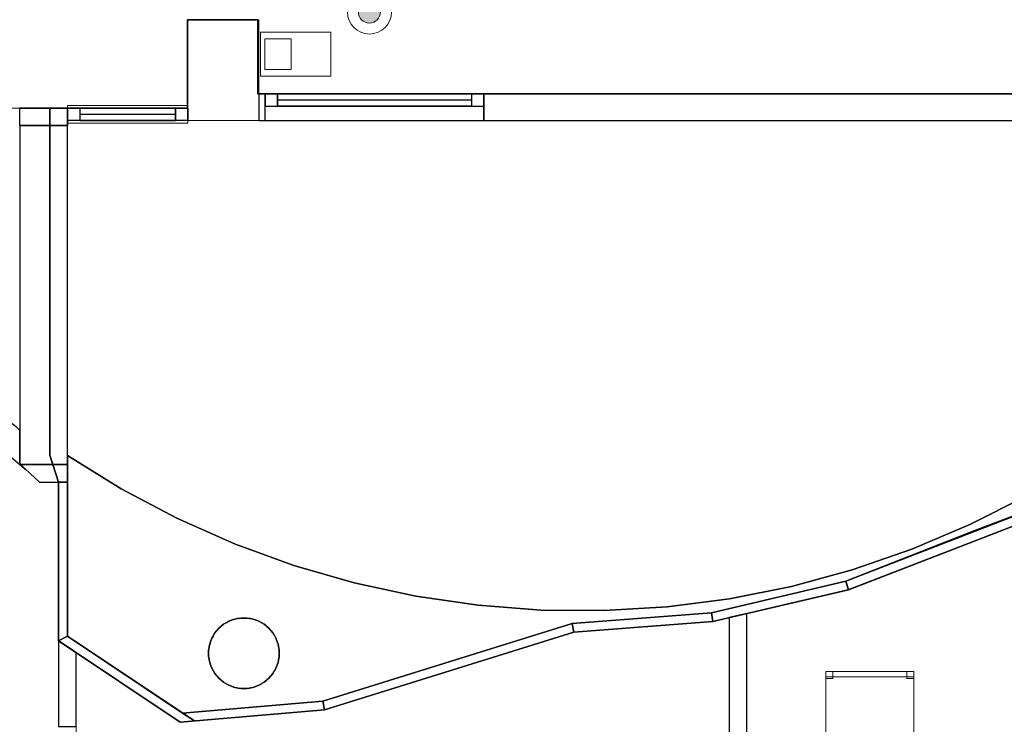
# Model space of a CAD drawing. Header units: metres. Extents: x 397.7 to 427.5, y 12.7 to 28.4.
# Tile 101 of 130: x 409.5 to 415.1, y 20.7 to 24.7. Entities that reach past the tile are written whole.
import ezdxf

# ---------------------------------------------------------------- set-up
doc = ezdxf.new("R2010")
doc.units = ezdxf.units.M
for name, color, linetype, lineweight, true_color in [('01_CARPINTERIA', 5, 'Continuous', 25, 0x0000ff), ('01_PROYECCION CARP', 7, 'Continuous', 25, 0x00007f), ('01_SUELOS', 7, 'Continuous', 25, 0x007f00)]:
    doc.layers.add(name, color=color, linetype=linetype, lineweight=lineweight, true_color=true_color)
for name, color, linetype, lineweight in [('02_MOBILIARIO', 7, 'Continuous', 18), ('A-COLS-____-MCUT', 7, 'Continuous', 18), ('A-COLS-____-OTLN', 7, 'Continuous', 18), ('A-DETL-____-MBND', 7, 'Continuous', 18), ('A-DETL-GENF-OTLN', 7, 'Continuous', 18), ('A-GENM-____-OTLN', 7, 'Continuous', 18), ('A-WALL-____-MCUT', 7, 'Continuous', 25), ('A-WALL-____-OTLN', 7, 'Continuous', 25)]:
    doc.layers.add(name, color=color, linetype=linetype, lineweight=lineweight)

# ---------------------------------------------------------------- blocks, each defined once
blk = doc.blocks.new('Family - Pilar P2-152695-05_TEL_P2')
at = {"layer": 'A-COLS-____-MCUT', "color": 253, "true_color": 0xaaaaaa}
for p, q in [((0.404, 0.57), (0, 0.57)), ((0, 0.57), (0, 0)), ((0.404, 0), (0.404, 0.57)), ((0, 0), (0.404, 0))]:
    blk.add_line(p, q, dxfattribs=at)
at = {"layer": 'A-COLS-____-OTLN', "color": 253, "true_color": 0xaaaaaa}
for p, q in [((0.404, 0.57), (0, 0.57)), ((0, 0.57), (0, 0)), ((0.404, 0), (0.404, 0.57)), ((0, 0), (0.404, 0))]:
    blk.add_line(p, q, dxfattribs=at)
blk = doc.blocks.new('Family - Evans P2-152706-05_TEL_P2')
at = {"layer": 'A-WALL-____-MCUT', "color": 253, "true_color": 0xaaaaaa}
for p, q in [((0, 0.1), (0, 0)), ((0.1591, 0.1), (0, 0.1)), ((0.2662, 0), (0.1591, 0.1)), ((0, 0), (0.2662, 0))]:
    blk.add_line(p, q, dxfattribs=at)
at = {"layer": 'A-WALL-____-OTLN', "color": 253, "true_color": 0xaaaaaa}
for p, q in [((0, 0.1), (0, 0)), ((0.1591, 0.1), (0, 0.1)), ((0.2662, 0), (0.1591, 0.1)), ((0, 0), (0.2662, 0))]:
    blk.add_line(p, q, dxfattribs=at)
at = {"layer": 'A-WALL-____-OTLN', "color": 253, "lineweight": 18, "true_color": 0xaaaaaa}
blk.add_line((0, 0), (0.2662, 0), dxfattribs=at)
blk = doc.blocks.new('Family - Evans P2-152708-05_TEL_P2')
at = {"layer": 'A-WALL-____-MCUT', "color": 253, "true_color": 0xaaaaaa}
for p, q in [((5.34, 0.15), (0, 0.15)), ((5.34, 0), (5.34, 0.15)), ((6.58, 0.15), (6.58, 0)), ((6.616, 0.15), (6.58, 0.15)), ((6.616, 0), (6.616, 0.15)), ((0, 0), (5.34, 0)), ((6.58, 0), (6.616, 0))]:
    blk.add_line(p, q, dxfattribs=at)
at = {"layer": 'A-WALL-____-OTLN', "color": 253, "true_color": 0xaaaaaa}
for p, q in [((6.616, 0.15), (0, 0.15)), ((6.58, 0.15), (5.34, 0.15)), ((5.34, 0.15), (5.34, 0)), ((6.58, 0.15), (6.58, 0)), ((6.616, 0), (6.616, 0.15)), ((0, 0), (6.616, 0)), ((5.34, 0), (6.58, 0))]:
    blk.add_line(p, q, dxfattribs=at)
at = {"layer": 'A-WALL-____-OTLN', "color": 253, "lineweight": 18, "true_color": 0xaaaaaa}
blk.add_line((0, 0), (6.616, 0), dxfattribs=at)
blk = doc.blocks.new('Family - Vano de Finestra P2-152710-05_TEL_P2')
at = {"layer": 'A-GENM-____-OTLN', "color": 253, "true_color": 0xaaaaaa}
for p, q in [((410.867, 24.3095), (410.867, 24.1595)), ((412.107, 24.3095), (410.867, 24.3095)), ((410.867, 24.3095), (410.867, 24.1595)), ((410.867, 24.3095), (412.107, 24.3095)), ((412.107, 24.1595), (412.107, 24.3095)), ((412.107, 24.3095), (412.107, 24.1595)), ((410.867, 24.1595), (412.107, 24.1595)), ((412.107, 24.1595), (410.867, 24.1595))]:
    blk.add_line(p, q, dxfattribs=at)
blk = doc.blocks.new('Family - Mampara P2-152714-05_TEL_P2')
at = {"layer": 'A-WALL-____-MCUT', "color": 253, "true_color": 0xaaaaaa}
for p, q in [((1.5688, 0.1), (0, 0.1)), ((0, 0.1), (0, 0)), ((1.5688, 0), (1.5688, 0.1)), ((2.5088, 0.1), (2.5088, 0)), ((2.9942, 0.1), (2.5088, 0.1)), ((2.9274, 0), (2.9942, 0.1)), ((0, 0), (1.5688, 0)), ((2.5088, 0), (2.9274, 0))]:
    blk.add_line(p, q, dxfattribs=at)
at = {"layer": 'A-WALL-____-OTLN', "color": 253, "true_color": 0xaaaaaa}
for p, q in [((1.5688, 0.1), (0, 0.1)), ((0, 0), (0, 0.1)), ((1.5688, 0), (1.5688, 0.1)), ((2.5088, 0.1), (2.5088, 0)), ((2.9942, 0.1), (2.5088, 0.1)), ((2.9274, 0), (2.9942, 0.1)), ((1.5688, 0), (0, 0)), ((2.5088, 0), (2.9274, 0))]:
    blk.add_line(p, q, dxfattribs=at)
at = {"layer": 'A-WALL-____-OTLN', "color": 253, "lineweight": 18, "true_color": 0xaaaaaa}
blk.add_line((0, 0), (2.9274, 0), dxfattribs=at)
blk = doc.blocks.new('Family - Mampara P2-152791-05_TEL_P2')
at = {"layer": 'A-WALL-____-MCUT', "color": 253, "true_color": 0xaaaaaa}
for p, q in [((-0.0057, 0.05), (0, 0)), ((0.7863, 0.05), (-0.0057, 0.05)), ((0, 0), (0.7902, 0)), ((0.7902, 0), (0.7863, 0.05))]:
    blk.add_line(p, q, dxfattribs=at)
at = {"layer": 'A-WALL-____-OTLN', "color": 253, "true_color": 0xaaaaaa}
for p, q in [((-0.0057, 0.05), (0, 0)), ((0.7863, 0.05), (-0.0057, 0.05)), ((0, 0), (0.7902, 0)), ((0.7902, 0), (0.7863, 0.05))]:
    blk.add_line(p, q, dxfattribs=at)
at = {"layer": 'A-WALL-____-OTLN', "color": 253, "lineweight": 18, "true_color": 0xaaaaaa}
blk.add_line((0, 0), (0.7902, 0), dxfattribs=at)
blk = doc.blocks.new('Family - LONDR55-XX_ZZ-ARQ-CAA-M3D-Londres55-152793-05_TEL_P2')
at = {"layer": '01_SUELOS', "color": 9, "true_color": 0xaad4aa}
for p, q in [((12.1298, 11.6088), (12.5298, 11.6088)), ((12.5298, 11.6088), (12.1298, 11.6088)), ((12.1298, 11.1088), (12.1298, 11.6088)), ((12.1298, 11.6088), (12.1298, 11.1088)), ((12.5298, 11.6088), (12.5298, 11.1888)), ((12.5298, 11.1888), (12.5298, 11.6088)), ((12.5298, 11.1888), (12.5338, 11.1888)), ((12.5338, 11.1888), (12.5298, 11.1888)), ((12.5338, 11.1888), (19.1498, 11.1888)), ((19.1498, 11.1888), (12.5338, 11.1888)), ((11.3498, 11.1088), (12.1298, 11.1088)), ((12.1298, 11.1088), (11.3498, 11.1088)), ((11.3498, 9.1411), (11.3498, 11.1088)), ((11.3498, 11.1088), (11.3498, 9.1411)), ((11.3998, 8.988), (11.3498, 9.1411)), ((11.3498, 9.1411), (11.3998, 8.988)), ((11.3998, 8.089), (11.3998, 8.988)), ((11.3998, 8.988), (11.3998, 8.089)), ((17.3498, 8.9488), (15.8749, 8.3785)), ((15.8749, 8.3785), (17.3498, 8.9488)), ((15.8749, 8.3785), (15.107, 8.1988)), ((15.107, 8.1988), (15.8749, 8.3785)), ((15.107, 8.1988), (14.3199, 8.1388)), ((14.3199, 8.1388), (15.107, 8.1988)), ((14.3199, 8.1388), (12.9063, 7.6988)), ((12.9063, 7.6988), (14.3199, 8.1388)), ((12.0893, 7.6288), (11.3998, 8.089)), ((11.3998, 8.089), (12.0893, 7.6288)), ((12.9063, 7.6988), (12.0893, 7.6288)), ((12.0893, 7.6288), (12.9063, 7.6988))]:
    blk.add_line(p, q, dxfattribs=at)
blk = doc.blocks.new('Family - Evans P2-152862-05_TEL_P2')
at = {"layer": 'A-WALL-____-MCUT', "color": 253, "true_color": 0xaaaaaa}
for p, q in [((1.9209, 0.27), (0, 0.27)), ((0, 0.27), (0, 0)), ((1.9209, 0), (1.9209, 0.27)), ((0, 0), (1.9209, 0))]:
    blk.add_line(p, q, dxfattribs=at)
at = {"layer": 'A-WALL-____-OTLN', "color": 253, "true_color": 0xaaaaaa}
for p, q in [((1.9209, 0.27), (0, 0.27)), ((0, 0.27), (0, 0)), ((1.9209, 0), (1.9209, 0.27)), ((0, 0), (1.9209, 0))]:
    blk.add_line(p, q, dxfattribs=at)
at = {"layer": 'A-WALL-____-OTLN', "color": 253, "lineweight": 18, "true_color": 0xaaaaaa}
blk.add_line((0, 0), (2.0209, 0), dxfattribs=at)
blk = doc.blocks.new('Family - Paviment P2-152895-05_TEL_P2')
at = {"layer": '01_SUELOS', "color": 9, "true_color": 0xaad4aa}
for p, q in [((0, 1.4587), (0, 0.4356)), ((0, 0.4356), (0, 1.4587)), ((0.3038, 1.2706), (0, 1.4587)), ((0, 1.4587), (0.3038, 1.2706)), ((5.1432, 1.0353), (5.8821, 1.3154)), ((5.8821, 1.3154), (5.1432, 1.0353)), ((0.6198, 1.1037), (0.3038, 1.2706)), ((0.3038, 1.2706), (0.6198, 1.1037)), ((5.4332, 1.2298), (5.1147, 1.068)), ((5.1147, 1.068), (5.4332, 1.2298)), ((0.9464, 0.9587), (0.6198, 1.1037)), ((0.6198, 1.1037), (0.9464, 0.9587)), ((5.1147, 1.068), (4.7858, 0.9282)), ((4.7858, 0.9282), (5.1147, 1.068)), ((4.4115, 0.7465), (5.1432, 1.0353)), ((5.1432, 1.0353), (4.4115, 0.7465)), ((1.2821, 0.8364), (0.9464, 0.9587)), ((0.9464, 0.9587), (1.2821, 0.8364)), ((4.7858, 0.9282), (4.4482, 0.8112)), ((4.4482, 0.8112), (4.7858, 0.9282)), ((1.6254, 0.7373), (1.2821, 0.8364)), ((1.2821, 0.8364), (1.6254, 0.7373)), ((4.4482, 0.8112), (4.1033, 0.7176)), ((4.1033, 0.7176), (4.4482, 0.8112)), ((1.9747, 0.6618), (1.6254, 0.7373)), ((1.6254, 0.7373), (1.9747, 0.6618)), ((3.6496, 0.5682), (4.4115, 0.7465)), ((4.4115, 0.7465), (3.6496, 0.5682)), ((4.1033, 0.7176), (3.7529, 0.6477)), ((3.7529, 0.6477), (4.1033, 0.7176)), ((2.3283, 0.6103), (1.9747, 0.6618)), ((1.9747, 0.6618), (2.3283, 0.6103)), ((3.7529, 0.6477), (3.3985, 0.6018)), ((3.3985, 0.6018), (3.7529, 0.6477)), ((2.6846, 0.5831), (2.3283, 0.6103)), ((2.3283, 0.6103), (2.6846, 0.5831)), ((3.0419, 0.5803), (2.6846, 0.5831)), ((2.6846, 0.5831), (3.0419, 0.5803)), ((2.86, 0.5081), (3.6496, 0.5682)), ((3.6496, 0.5682), (2.86, 0.5081)), ((3.3985, 0.6018), (3.0419, 0.5803)), ((3.0419, 0.5803), (3.3985, 0.6018)), ((0.8738, 0.4936), (0.885, 0.5029)), ((0.885, 0.5029), (0.8738, 0.4936)), ((0.885, 0.5029), (0.8976, 0.5102)), ((0.8976, 0.5102), (0.885, 0.5029)), ((0.8976, 0.5102), (0.9, 0.5119)), ((0.9, 0.5119), (0.8976, 0.5102)), ((0.9, 0.5119), (0.9026, 0.5131)), ((0.9026, 0.5131), (0.9, 0.5119)), ((0.9026, 0.5131), (0.9153, 0.5204)), ((0.9153, 0.5204), (0.9026, 0.5131)), ((0.9153, 0.5204), (0.929, 0.5254)), ((0.929, 0.5254), (0.9153, 0.5204)), ((0.929, 0.5254), (0.9316, 0.5266)), ((0.9316, 0.5266), (0.929, 0.5254)), ((0.9316, 0.5266), (0.9344, 0.5274)), ((0.9344, 0.5274), (0.9316, 0.5266)), ((0.9344, 0.5274), (0.9481, 0.5324)), ((0.9481, 0.5324), (0.9344, 0.5274)), ((0.9481, 0.5324), (0.9625, 0.5349)), ((0.9625, 0.5349), (0.9481, 0.5324)), ((0.9625, 0.5349), (0.9653, 0.5356)), ((0.9653, 0.5356), (0.9625, 0.5349)), ((0.9653, 0.5356), (0.9682, 0.5359)), ((0.9682, 0.5359), (0.9653, 0.5356)), ((0.9682, 0.5359), (0.9825, 0.5384)), ((0.9825, 0.5384), (0.9682, 0.5359)), ((0.9825, 0.5384), (1.0175, 0.5384)), ((1.0175, 0.5384), (0.9825, 0.5384)), ((1.0175, 0.5384), (1.0318, 0.5359)), ((1.0318, 0.5359), (1.0175, 0.5384)), ((1.0318, 0.5359), (1.0347, 0.5356)), ((1.0347, 0.5356), (1.0318, 0.5359)), ((1.0347, 0.5356), (1.0375, 0.5349)), ((1.0375, 0.5349), (1.0347, 0.5356)), ((1.0375, 0.5349), (1.0519, 0.5324)), ((1.0519, 0.5324), (1.0375, 0.5349)), ((1.0519, 0.5324), (1.0656, 0.5274)), ((1.0656, 0.5274), (1.0519, 0.5324)), ((1.0656, 0.5274), (1.0684, 0.5266)), ((1.0684, 0.5266), (1.0656, 0.5274)), ((1.0684, 0.5266), (1.071, 0.5254)), ((1.071, 0.5254), (1.0684, 0.5266)), ((1.071, 0.5254), (1.0847, 0.5204)), ((1.0847, 0.5204), (1.071, 0.5254)), ((1.0847, 0.5204), (1.0974, 0.5131)), ((1.0974, 0.5131), (1.0847, 0.5204)), ((1.0974, 0.5131), (1.1, 0.5119)), ((1.1, 0.5119), (1.0974, 0.5131)), ((1.1, 0.5119), (1.1024, 0.5102)), ((1.1024, 0.5102), (1.1, 0.5119)), ((1.1024, 0.5102), (1.115, 0.5029)), ((1.115, 0.5029), (1.1024, 0.5102)), ((1.115, 0.5029), (1.1262, 0.4936)), ((1.1262, 0.4936), (1.115, 0.5029)), ((1.4467, 0.068), (2.86, 0.5081)), ((2.86, 0.5081), (1.4467, 0.068)), ((0.8285, 0.4411), (0.8358, 0.4537)), ((0.8358, 0.4537), (0.8285, 0.4411)), ((0.8358, 0.4537), (0.8451, 0.4649)), ((0.8451, 0.4649), (0.8358, 0.4537)), ((0.8451, 0.4649), (0.8468, 0.4672)), ((0.8468, 0.4672), (0.8451, 0.4649)), ((0.8468, 0.4672), (0.8489, 0.4693)), ((0.8489, 0.4693), (0.8468, 0.4672)), ((0.8489, 0.4693), (0.8582, 0.4805)), ((0.8582, 0.4805), (0.8489, 0.4693)), ((0.8582, 0.4805), (0.8694, 0.4898)), ((0.8694, 0.4898), (0.8582, 0.4805)), ((0.8694, 0.4898), (0.8714, 0.4919)), ((0.8714, 0.4919), (0.8694, 0.4898)), ((0.8714, 0.4919), (0.8738, 0.4936)), ((0.8738, 0.4936), (0.8714, 0.4919)), ((1.1262, 0.4936), (1.1286, 0.4919)), ((1.1286, 0.4919), (1.1262, 0.4936)), ((1.1286, 0.4919), (1.1306, 0.4898)), ((1.1306, 0.4898), (1.1286, 0.4919)), ((1.1306, 0.4898), (1.1418, 0.4805)), ((1.1418, 0.4805), (1.1306, 0.4898)), ((1.1418, 0.4805), (1.1511, 0.4693)), ((1.1511, 0.4693), (1.1418, 0.4805)), ((1.1511, 0.4693), (1.1532, 0.4672)), ((1.1532, 0.4672), (1.1511, 0.4693)), ((1.1532, 0.4672), (1.1549, 0.4649)), ((1.1549, 0.4649), (1.1532, 0.4672)), ((1.1549, 0.4649), (1.1642, 0.4537)), ((1.1642, 0.4537), (1.1549, 0.4649)), ((1.1642, 0.4537), (1.1715, 0.4411)), ((1.1715, 0.4411), (1.1642, 0.4537)), ((0, 0.4356), (0.6526, 0)), ((0.6526, 0), (0, 0.4356)), ((0.8063, 0.3906), (0.8113, 0.4043)), ((0.8113, 0.4043), (0.8063, 0.3906)), ((0.8113, 0.4043), (0.8121, 0.4071)), ((0.8121, 0.4071), (0.8113, 0.4043)), ((0.8121, 0.4071), (0.8133, 0.4097)), ((0.8133, 0.4097), (0.8121, 0.4071)), ((0.8133, 0.4097), (0.8183, 0.4234)), ((0.8183, 0.4234), (0.8133, 0.4097)), ((0.8183, 0.4234), (0.8256, 0.436)), ((0.8256, 0.436), (0.8183, 0.4234)), ((0.8256, 0.436), (0.8268, 0.4387)), ((0.8268, 0.4387), (0.8256, 0.436)), ((0.8268, 0.4387), (0.8285, 0.4411)), ((0.8285, 0.4411), (0.8268, 0.4387)), ((1.1715, 0.4411), (1.1732, 0.4387)), ((1.1732, 0.4387), (1.1715, 0.4411)), ((1.1732, 0.4387), (1.1744, 0.436)), ((1.1744, 0.436), (1.1732, 0.4387)), ((1.1744, 0.436), (1.1817, 0.4234)), ((1.1817, 0.4234), (1.1744, 0.436)), ((1.1817, 0.4234), (1.1867, 0.4097)), ((1.1867, 0.4097), (1.1817, 0.4234)), ((1.1867, 0.4097), (1.1879, 0.4071)), ((1.1879, 0.4071), (1.1867, 0.4097)), ((1.1879, 0.4071), (1.1887, 0.4043)), ((1.1887, 0.4043), (1.1879, 0.4071)), ((1.1887, 0.4043), (1.1937, 0.3906)), ((1.1937, 0.3906), (1.1887, 0.4043)), ((0.8003, 0.3562), (0.8028, 0.3705)), ((0.8028, 0.3705), (0.8003, 0.3562)), ((0.8003, 0.3212), (0.8003, 0.3562)), ((0.8003, 0.3562), (0.8003, 0.3212)), ((0.8028, 0.3705), (0.803, 0.3734)), ((0.803, 0.3734), (0.8028, 0.3705)), ((0.803, 0.3734), (0.8038, 0.3762)), ((0.8038, 0.3762), (0.803, 0.3734)), ((0.8038, 0.3762), (0.8063, 0.3906)), ((0.8063, 0.3906), (0.8038, 0.3762)), ((1.1937, 0.3906), (1.1962, 0.3762)), ((1.1962, 0.3762), (1.1937, 0.3906)), ((1.1962, 0.3762), (1.197, 0.3734)), ((1.197, 0.3734), (1.1962, 0.3762)), ((1.197, 0.3734), (1.1972, 0.3705)), ((1.1972, 0.3705), (1.197, 0.3734)), ((1.1972, 0.3705), (1.1997, 0.3562)), ((1.1997, 0.3562), (1.1972, 0.3705)), ((1.1997, 0.3562), (1.1997, 0.3212)), ((1.1997, 0.3212), (1.1997, 0.3562)), ((0.8028, 0.3069), (0.8003, 0.3212)), ((0.8003, 0.3212), (0.8028, 0.3069)), ((0.803, 0.304), (0.8028, 0.3069)), ((0.8028, 0.3069), (0.803, 0.304)), ((0.8038, 0.3011), (0.803, 0.304)), ((0.803, 0.304), (0.8038, 0.3011)), ((0.8063, 0.2868), (0.8038, 0.3011)), ((0.8038, 0.3011), (0.8063, 0.2868)), ((0.8113, 0.2731), (0.8063, 0.2868)), ((0.8063, 0.2868), (0.8113, 0.2731)), ((1.1937, 0.2868), (1.1887, 0.2731)), ((1.1887, 0.2731), (1.1937, 0.2868)), ((1.1962, 0.3011), (1.1937, 0.2868)), ((1.1937, 0.2868), (1.1962, 0.3011)), ((1.197, 0.304), (1.1962, 0.3011)), ((1.1962, 0.3011), (1.197, 0.304)), ((1.1972, 0.3069), (1.197, 0.304)), ((1.197, 0.304), (1.1972, 0.3069)), ((1.1997, 0.3212), (1.1972, 0.3069)), ((1.1972, 0.3069), (1.1997, 0.3212)), ((0.8121, 0.2703), (0.8113, 0.2731)), ((0.8113, 0.2731), (0.8121, 0.2703)), ((0.8133, 0.2676), (0.8121, 0.2703)), ((0.8121, 0.2703), (0.8133, 0.2676)), ((0.8183, 0.2539), (0.8133, 0.2676)), ((0.8133, 0.2676), (0.8183, 0.2539)), ((0.8256, 0.2413), (0.8183, 0.2539)), ((0.8183, 0.2539), (0.8256, 0.2413)), ((0.8268, 0.2387), (0.8256, 0.2413)), ((0.8256, 0.2413), (0.8268, 0.2387)), ((0.8285, 0.2363), (0.8268, 0.2387)), ((0.8268, 0.2387), (0.8285, 0.2363)), ((0.8358, 0.2237), (0.8285, 0.2363)), ((0.8285, 0.2363), (0.8358, 0.2237)), ((0.8451, 0.2125), (0.8358, 0.2237)), ((0.8358, 0.2237), (0.8451, 0.2125)), ((1.1642, 0.2237), (1.1549, 0.2125)), ((1.1549, 0.2125), (1.1642, 0.2237)), ((1.1715, 0.2363), (1.1642, 0.2237)), ((1.1642, 0.2237), (1.1715, 0.2363)), ((1.1732, 0.2387), (1.1715, 0.2363)), ((1.1715, 0.2363), (1.1732, 0.2387)), ((1.1744, 0.2413), (1.1732, 0.2387)), ((1.1732, 0.2387), (1.1744, 0.2413)), ((1.1817, 0.2539), (1.1744, 0.2413)), ((1.1744, 0.2413), (1.1817, 0.2539)), ((1.1867, 0.2676), (1.1817, 0.2539)), ((1.1817, 0.2539), (1.1867, 0.2676)), ((1.1879, 0.2703), (1.1867, 0.2676)), ((1.1867, 0.2676), (1.1879, 0.2703)), ((1.1887, 0.2731), (1.1879, 0.2703)), ((1.1879, 0.2703), (1.1887, 0.2731)), ((0.8468, 0.2101), (0.8451, 0.2125)), ((0.8451, 0.2125), (0.8468, 0.2101)), ((0.8489, 0.2081), (0.8468, 0.2101)), ((0.8468, 0.2101), (0.8489, 0.2081)), ((0.8582, 0.1969), (0.8489, 0.2081)), ((0.8489, 0.2081), (0.8582, 0.1969)), ((0.8694, 0.1875), (0.8582, 0.1969)), ((0.8582, 0.1969), (0.8694, 0.1875)), ((0.8714, 0.1855), (0.8694, 0.1875)), ((0.8694, 0.1875), (0.8714, 0.1855)), ((0.8738, 0.1838), (0.8714, 0.1855)), ((0.8714, 0.1855), (0.8738, 0.1838)), ((0.885, 0.1744), (0.8738, 0.1838)), ((0.8738, 0.1838), (0.885, 0.1744)), ((0.8976, 0.1672), (0.885, 0.1744)), ((0.885, 0.1744), (0.8976, 0.1672)), ((1.115, 0.1744), (1.1024, 0.1672)), ((1.1024, 0.1672), (1.115, 0.1744)), ((1.1262, 0.1838), (1.115, 0.1744)), ((1.115, 0.1744), (1.1262, 0.1838)), ((1.1286, 0.1855), (1.1262, 0.1838)), ((1.1262, 0.1838), (1.1286, 0.1855)), ((1.1306, 0.1875), (1.1286, 0.1855)), ((1.1286, 0.1855), (1.1306, 0.1875)), ((1.1418, 0.1969), (1.1306, 0.1875)), ((1.1306, 0.1875), (1.1418, 0.1969)), ((1.1511, 0.2081), (1.1418, 0.1969)), ((1.1418, 0.1969), (1.1511, 0.2081)), ((1.1532, 0.2101), (1.1511, 0.2081)), ((1.1511, 0.2081), (1.1532, 0.2101)), ((1.1549, 0.2125), (1.1532, 0.2101)), ((1.1532, 0.2101), (1.1549, 0.2125)), ((0.9, 0.1655), (0.8976, 0.1672)), ((0.8976, 0.1672), (0.9, 0.1655)), ((0.9026, 0.1642), (0.9, 0.1655)), ((0.9, 0.1655), (0.9026, 0.1642)), ((0.9153, 0.157), (0.9026, 0.1642)), ((0.9026, 0.1642), (0.9153, 0.157)), ((0.929, 0.152), (0.9153, 0.157)), ((0.9153, 0.157), (0.929, 0.152)), ((0.9316, 0.1507), (0.929, 0.152)), ((0.929, 0.152), (0.9316, 0.1507)), ((0.9344, 0.15), (0.9316, 0.1507)), ((0.9316, 0.1507), (0.9344, 0.15)), ((0.9481, 0.145), (0.9344, 0.15)), ((0.9344, 0.15), (0.9481, 0.145)), ((0.9625, 0.1425), (0.9481, 0.145)), ((0.9481, 0.145), (0.9625, 0.1425)), ((0.9653, 0.1417), (0.9625, 0.1425)), ((0.9625, 0.1425), (0.9653, 0.1417)), ((0.9682, 0.1415), (0.9653, 0.1417)), ((0.9653, 0.1417), (0.9682, 0.1415)), ((0.9825, 0.1389), (0.9682, 0.1415)), ((0.9682, 0.1415), (0.9825, 0.1389)), ((1.0175, 0.1389), (0.9825, 0.1389)), ((0.9825, 0.1389), (1.0175, 0.1389)), ((1.0318, 0.1415), (1.0175, 0.1389)), ((1.0175, 0.1389), (1.0318, 0.1415)), ((1.0347, 0.1417), (1.0318, 0.1415)), ((1.0318, 0.1415), (1.0347, 0.1417)), ((1.0375, 0.1425), (1.0347, 0.1417)), ((1.0347, 0.1417), (1.0375, 0.1425)), ((1.0519, 0.145), (1.0375, 0.1425)), ((1.0375, 0.1425), (1.0519, 0.145)), ((1.0656, 0.15), (1.0519, 0.145)), ((1.0519, 0.145), (1.0656, 0.15)), ((1.0684, 0.1507), (1.0656, 0.15)), ((1.0656, 0.15), (1.0684, 0.1507)), ((1.071, 0.152), (1.0684, 0.1507)), ((1.0684, 0.1507), (1.071, 0.152)), ((1.0847, 0.157), (1.071, 0.152)), ((1.071, 0.152), (1.0847, 0.157)), ((1.0974, 0.1642), (1.0847, 0.157)), ((1.0847, 0.157), (1.0974, 0.1642)), ((1.1, 0.1655), (1.0974, 0.1642)), ((1.0974, 0.1642), (1.1, 0.1655)), ((1.1024, 0.1672), (1.1, 0.1655)), ((1.1, 0.1655), (1.1024, 0.1672)), ((0.6526, 0), (1.4467, 0.068)), ((1.4467, 0.068), (0.6526, 0))]:
    blk.add_line(p, q, dxfattribs=at)
blk = doc.blocks.new('Family - Mampara P2-152931-05_TEL_P2')
at = {"layer": 'A-WALL-____-MCUT', "color": 253, "true_color": 0xaaaaaa}
for p, q in [((0.0267, 0.05), (0, 0)), ((0, 0), (0.8289, 0)), ((0.8915, 0.05), (0.0267, 0.05)), ((0.8289, 0), (0.8915, 0.05))]:
    blk.add_line(p, q, dxfattribs=at)
at = {"layer": 'A-WALL-____-OTLN', "color": 253, "true_color": 0xaaaaaa}
for p, q in [((0.0267, 0.05), (0, 0)), ((0, 0), (0.8289, 0)), ((0.8915, 0.05), (0.0267, 0.05)), ((0.8289, 0), (0.8915, 0.05))]:
    blk.add_line(p, q, dxfattribs=at)
at = {"layer": 'A-WALL-____-OTLN', "color": 253, "lineweight": 18, "true_color": 0xaaaaaa}
blk.add_line((0, 0), (0.8289, 0), dxfattribs=at)
blk = doc.blocks.new('Family - Pilar P2-152948-05_TEL_P2')
at = {"layer": 'A-COLS-____-MCUT', "color": 253, "true_color": 0xaaaaaa}
for start, end in [(360, 180), (180, 360)]:
    blk.add_arc((0.2, 0.2), 0.2, start, end, dxfattribs=at)
at = {"layer": 'A-COLS-____-OTLN', "color": 253, "true_color": 0xaaaaaa}
for start, end in [(360, 180), (180, 360)]:
    blk.add_arc((0.2, 0.2), 0.2, start, end, dxfattribs=at)
blk = doc.blocks.new('Family - Mampara P2-152954-05_TEL_P2')
at = {"layer": 'A-WALL-____-MCUT', "color": 253, "true_color": 0xaaaaaa}
for p, q in [((-0.0267, 0.05), (0, 0)), ((0.8722, 0.05), (-0.0267, 0.05)), ((0, 0), (0.8722, 0)), ((0.8722, 0), (0.8722, 0.05))]:
    blk.add_line(p, q, dxfattribs=at)
at = {"layer": 'A-WALL-____-OTLN', "color": 253, "true_color": 0xaaaaaa}
for p, q in [((-0.0267, 0.05), (0, 0)), ((0.8722, 0.05), (-0.0267, 0.05)), ((0, 0), (0.8722, 0)), ((0.8722, 0), (0.8722, 0.05))]:
    blk.add_line(p, q, dxfattribs=at)
at = {"layer": 'A-WALL-____-OTLN', "color": 253, "lineweight": 18, "true_color": 0xaaaaaa}
blk.add_line((0, 0), (0.8722, 0), dxfattribs=at)
blk = doc.blocks.new('Family - Mampara P2-152962-05_TEL_P2')
at = {"layer": 'A-WALL-____-MCUT', "color": 253, "true_color": 0xaaaaaa}
for p, q in [((-0.0626, 0.05), (0, 0)), ((0.7344, 0.05), (-0.0626, 0.05)), ((0, 0), (0.7399, 0)), ((0.7399, 0), (0.7344, 0.05))]:
    blk.add_line(p, q, dxfattribs=at)
at = {"layer": 'A-WALL-____-OTLN', "color": 253, "true_color": 0xaaaaaa}
for p, q in [((-0.0626, 0.05), (0, 0)), ((0.7344, 0.05), (-0.0626, 0.05)), ((0, 0), (0.7399, 0)), ((0.7399, 0), (0.7344, 0.05))]:
    blk.add_line(p, q, dxfattribs=at)
at = {"layer": 'A-WALL-____-OTLN', "color": 253, "lineweight": 18, "true_color": 0xaaaaaa}
blk.add_line((0, 0), (0.7399, 0), dxfattribs=at)
blk = doc.blocks.new('Family - LONDR55-XX_ZZ-ARQ-CAA-M3D-Londres55-152968-05_TEL_P2')
at = {"layer": '01_CARPINTERIA', "color": 9, "true_color": 0xaaaad4}
for p, q in [((0.07, 0.07), (0, 0.07)), ((0, 0.07), (0, 0)), ((0.07, 0), (0.07, 0.07)), ((1.24, 0.07), (1.17, 0.07)), ((1.17, 0.07), (1.17, 0)), ((1.24, 0), (1.24, 0.07)), ((0, 0), (0.07, 0)), ((1.17, 0), (1.24, 0))]:
    blk.add_line(p, q, dxfattribs=at)
at = {"layer": '01_PROYECCION CARP', "color": 9, "true_color": 0xaaaad4}
for p, q in [((0, 0), (0, 0.07)), ((0.07, 0.07), (0, 0.07)), ((1.17, 0.07), (0.07, 0.07)), ((0.07, 0.07), (1.17, 0.07)), ((0.07, 0), (0.07, 0.07)), ((0.07, 0), (0.07, 0.07)), ((0.07, 0), (0.07, 0.07)), ((1.17, 0), (1.17, 0.07)), ((1.17, 0.07), (1.17, 0)), ((1.17, 0), (1.17, 0.07)), ((1.24, 0.07), (1.17, 0.07)), ((1.24, 0), (1.24, 0.07)), ((0, 0), (0.07, 0)), ((0.07, 0.035), (1.17, 0.035)), ((0.07, 0.035), (1.17, 0.035)), ((1.17, 0), (0.07, 0)), ((0.07, 0), (1.17, 0)), ((1.17, 0), (1.24, 0))]:
    blk.add_line(p, q, dxfattribs=at)
blk = doc.blocks.new('Family - Finestra P2-152969-05_TEL_P2')
blk.add_blockref('Family - LONDR55-XX_ZZ-ARQ-CAA-M3D-Londres55-152968-05_TEL_P2', (0, 0))
blk = doc.blocks.new('Forma directa - LONDR55-XX_ZZ-ARQ-CAA-M3D-Londres55-152990-05_TEL_P2')
at = {"layer": '01_CARPINTERIA', "color": 161, "true_color": 0xaaaaff}
for p, q in [((0.07, 0.07), (0, 0.07)), ((0, 0.07), (0, 0)), ((0.07, 0.07), (0, 0.07)), ((0, 0.07), (0, 0)), ((0.07, 0.07), (0.6115, 0.07)), ((0.6115, 0.07), (0.07, 0.07)), ((0.07, 0.07), (0.07, 0)), ((0.07, 0), (0.07, 0.07)), ((0.07, 0), (0.07, 0.07)), ((0.07, 0.07), (0.07, 0)), ((0.6115, 0.07), (0.6115, 0)), ((0.6115, 0.07), (0.6115, 0)), ((0.6815, 0.07), (0.6115, 0.07)), ((0.6115, 0.07), (0.6115, 0)), ((0.6815, 0.07), (0.6115, 0.07)), ((0.6115, 0.07), (0.6115, 0)), ((0.6815, 0), (0.6815, 0.07)), ((0.6815, 0.07), (0.6815, 0)), ((0, 0), (0.07, 0)), ((0, 0), (0.07, 0)), ((0.6115, 0.035), (0.07, 0.035)), ((0.6115, 0.035), (0.07, 0.035)), ((0.07, 0), (0.6115, 0)), ((0.6115, 0), (0.07, 0)), ((0.6115, 0), (0.6815, 0)), ((0.6115, 0), (0.6815, 0))]:
    blk.add_line(p, q, dxfattribs=at)
blk = doc.blocks.new('Forma directa - Porta P2-152991-05_TEL_P2')
at = {"extrusion": (0, 0, -1), "zscale": -1, "rotation": 180}
blk.add_blockref('Forma directa - LONDR55-XX_ZZ-ARQ-CAA-M3D-Londres55-152990-05_TEL_P2', (0, 0), dxfattribs=at)
blk = doc.blocks.new('Family - Evans P2-153004-05_TEL_P2')
at = {"layer": 'A-WALL-____-MCUT', "color": 253, "true_color": 0xaaaaaa}
for p, q in [((1.6277, 5.1197), (1.6277, 4.9611)), ((1.8837, 5.0315), (1.6277, 5.1197)), ((1.4004, 5.0395), (1.3978, 5.0303)), ((1.3978, 5.0303), (1.5726, 4.9801)), ((1.5726, 4.9801), (1.4004, 5.0395)), ((2.1445, 4.926), (1.8837, 5.0315)), ((1.6277, 4.9611), (1.8311, 4.8909)), ((2.3993, 4.807), (2.1445, 4.926)), ((1.8311, 4.8909), (2.0846, 4.7884)), ((2.6476, 4.6748), (2.3993, 4.807)), ((2.0846, 4.7884), (2.3323, 4.6727)), ((2.3323, 4.6727), (2.5737, 4.5443)), ((2.8887, 4.5299), (2.6476, 4.6748)), ((2.5737, 4.5443), (2.808, 4.4033)), ((3.1218, 4.3725), (2.8887, 4.5299)), ((2.808, 4.4033), (3.0346, 4.2503)), ((3.3463, 4.2031), (3.1218, 4.3725)), ((3.0346, 4.2503), (3.2529, 4.0857)), ((3.3677, 4.1851), (3.3463, 4.2031)), ((3.3677, 3.9892), (3.3677, 4.1851)), ((3.2529, 4.0857), (3.4058, 3.9573)), ((3.3715, 3.9892), (3.3677, 3.9892)), ((3.4058, 3.9573), (3.3715, 3.9892))]:
    blk.add_line(p, q, dxfattribs=at)
at = {"layer": 'A-WALL-____-OTLN', "color": 253, "true_color": 0xaaaaaa}
for p, q in [((1.6277, 5.1197), (1.6277, 4.9611)), ((1.8837, 5.0315), (1.6277, 5.1197)), ((1.4004, 5.0395), (1.3978, 5.0303)), ((1.3978, 5.0303), (1.5726, 4.9801)), ((1.5726, 4.9801), (1.4004, 5.0395)), ((2.1445, 4.926), (1.8837, 5.0315)), ((1.6277, 4.9611), (1.8311, 4.8909)), ((2.3993, 4.807), (2.1445, 4.926)), ((1.8311, 4.8909), (2.0846, 4.7884)), ((2.6476, 4.6748), (2.3993, 4.807)), ((2.0846, 4.7884), (2.3323, 4.6727)), ((2.3323, 4.6727), (2.5737, 4.5443)), ((2.8887, 4.5299), (2.6476, 4.6748)), ((2.5737, 4.5443), (2.808, 4.4033)), ((3.1218, 4.3725), (2.8887, 4.5299)), ((2.808, 4.4033), (3.0346, 4.2503)), ((3.3463, 4.2031), (3.1218, 4.3725)), ((3.0346, 4.2503), (3.2529, 4.0857)), ((3.3677, 4.1851), (3.3463, 4.2031)), ((3.3677, 3.9892), (3.3677, 4.1851)), ((3.2529, 4.0857), (3.4058, 3.9573)), ((3.3715, 3.9892), (3.3677, 3.9892)), ((3.4058, 3.9573), (3.3715, 3.9892))]:
    blk.add_line(p, q, dxfattribs=at)
blk = doc.blocks.new('Family - Mampara P2-153010-05_TEL_P2')
at = {"layer": 'A-WALL-____-MCUT', "color": 253, "true_color": 0xaaaaaa}
for p, q in [((0.0055, 0.05), (0, 0)), ((1.4855, 0.05), (0.0055, 0.05)), ((1.4798, 0), (1.4855, 0.05)), ((0, 0), (1.4798, 0))]:
    blk.add_line(p, q, dxfattribs=at)
at = {"layer": 'A-WALL-____-OTLN', "color": 253, "true_color": 0xaaaaaa}
for p, q in [((0.0055, 0.05), (0, 0)), ((0, 0), (1.4798, 0)), ((1.4855, 0.05), (0.0055, 0.05)), ((1.4798, 0), (1.4855, 0.05))]:
    blk.add_line(p, q, dxfattribs=at)
at = {"layer": 'A-WALL-____-OTLN', "color": 253, "lineweight": 18, "true_color": 0xaaaaaa}
blk.add_line((0, 0), (1.4798, 0), dxfattribs=at)
blk = doc.blocks.new('Family - Evans P2-153024-05_TEL_P2')
at = {"layer": 'A-WALL-____-MCUT', "color": 253, "true_color": 0xaaaaaa}
for p, q in [((0.2213, 0.1), (0, 0.1)), ((0, 0.1), (0, 0)), ((0.2213, 0), (0.2213, 0.1)), ((1.0171, 0.1), (1.0171, 0)), ((3.1257, 0.1), (1.0171, 0.1)), ((3.1491, 0), (3.1257, 0.1)), ((0, 0), (0.2213, 0)), ((1.0171, 0), (3.1491, 0))]:
    blk.add_line(p, q, dxfattribs=at)
at = {"layer": 'A-WALL-____-OTLN', "color": 253, "true_color": 0xaaaaaa}
for p, q in [((3.1257, 0.1), (0, 0.1)), ((0, 0.1), (0, 0)), ((0.2213, 0), (0.2213, 0.1)), ((1.0171, 0.1), (0.2213, 0.1)), ((1.0171, 0), (1.0171, 0.1)), ((3.1491, 0), (3.1257, 0.1)), ((0, 0), (3.1491, 0)), ((0.2213, 0), (1.0171, 0))]:
    blk.add_line(p, q, dxfattribs=at)
at = {"layer": 'A-WALL-____-OTLN', "color": 253, "lineweight": 18, "true_color": 0xaaaaaa}
blk.add_line((0, 0), (3.1491, 0), dxfattribs=at)
blk = doc.blocks.new('Family - Mampara P2-153093-05_TEL_P2')
at = {"layer": 'A-WALL-____-MCUT', "color": 253, "true_color": 0xaaaaaa}
for p, q in [((0.0038, 0.05), (0, 0)), ((0.7866, 0.05), (0.0038, 0.05)), ((0.79, 0), (0.7866, 0.05)), ((0, 0), (0.79, 0))]:
    blk.add_line(p, q, dxfattribs=at)
at = {"layer": 'A-WALL-____-OTLN', "color": 253, "true_color": 0xaaaaaa}
for p, q in [((0.0038, 0.05), (0, 0)), ((0, 0), (0.79, 0)), ((0.7866, 0.05), (0.0038, 0.05)), ((0.79, 0), (0.7866, 0.05))]:
    blk.add_line(p, q, dxfattribs=at)
at = {"layer": 'A-WALL-____-OTLN', "color": 253, "lineweight": 18, "true_color": 0xaaaaaa}
blk.add_line((0, 0), (0.79, 0), dxfattribs=at)
blk = doc.blocks.new('Family - Evans P2-153160-05_TEL_P2')
at = {"layer": 'A-WALL-____-MCUT', "color": 253, "true_color": 0xaaaaaa}
for p, q in [((0.2716, 0.1), (0, 0.1)), ((0, 0.1), (0, 0)), ((0.2716, 0), (0.2716, 0.1)), ((0, 0), (0.2716, 0))]:
    blk.add_line(p, q, dxfattribs=at)
at = {"layer": 'A-WALL-____-OTLN', "color": 253, "true_color": 0xaaaaaa}
for p, q in [((0.2716, 0.1), (0, 0.1)), ((0, 0), (0, 0.1)), ((0.2716, 0), (0.2716, 0.1)), ((0.2716, 0), (0, 0))]:
    blk.add_line(p, q, dxfattribs=at)
at = {"layer": 'A-WALL-____-OTLN', "color": 253, "lineweight": 18, "true_color": 0xaaaaaa}
blk.add_line((0, 0), (2.14, 0), dxfattribs=at)
blk = doc.blocks.new('Family - Vano puerta-153164-05_TEL_P2')
at = {"layer": 'A-GENM-____-OTLN', "color": 253, "true_color": 0xaaaaaa}
for p, q in [((409.747, 24.2445), (409.747, 24.1445)), ((410.4285, 24.2445), (409.747, 24.2445)), ((409.747, 24.2445), (409.747, 24.1445)), ((409.747, 24.2445), (410.4285, 24.2445)), ((410.4285, 24.1445), (410.4285, 24.2445)), ((410.4285, 24.2445), (410.4285, 24.1445)), ((409.747, 24.1445), (410.4285, 24.1445)), ((410.4285, 24.1445), (409.747, 24.1445))]:
    blk.add_line(p, q, dxfattribs=at)
blk = doc.blocks.new('Family - Mampara P2-153246-05_TEL_P2')
at = {"layer": 'A-WALL-____-MCUT', "color": 253, "true_color": 0xaaaaaa}
for p, q in [((0, 0), (0.0017, 0.024)), ((0.822, 0), (0, 0)), ((0.0017, 0.024), (0.0036, 0.05)), ((0.0036, 0.05), (0.0035, 0.05)), ((0.0035, 0.05), (0.0035, 0.05)), ((0.0035, 0.05), (0.7642, 0.05)), ((0.7642, 0.05), (1.5893, 0.05)), ((1.58, 0), (0.822, 0)), ((1.5848, 0.026), (1.58, 0)), ((1.5893, 0.05), (1.5848, 0.026))]:
    blk.add_line(p, q, dxfattribs=at)
at = {"layer": 'A-WALL-____-OTLN', "color": 253, "true_color": 0xaaaaaa}
for p, q in [((0, 0), (-0.0014, 0.0002)), ((-0.0014, 0.0002), (0, 0)), ((-0.0014, 0.0002), (0, 0)), ((0, 0), (-0.0014, 0.0002)), ((0.0036, 0.05), (0, 0)), ((0.0036, 0.05), (0, 0)), ((0.0017, 0.024), (0, 0)), ((0.0036, 0.05), (0.0017, 0.024)), ((0.0035, 0.05), (0.0036, 0.05)), ((0.0035, 0.05), (0.0035, 0.05)), ((0.0035, 0.05), (0.0036, 0.05)), ((0.0035, 0.05), (0.0036, 0.05)), ((0.0035, 0.05), (1.5893, 0.05)), ((1.5893, 0.05), (0.0035, 0.05)), ((0.7642, 0.05), (0.0035, 0.05)), ((1.5893, 0.05), (0.7642, 0.05)), ((1.5893, 0.05), (1.58, 0)), ((1.58, 0), (1.5893, 0.05)), ((1.58, 0), (1.5848, 0.026)), ((1.5848, 0.026), (1.5893, 0.05)), ((1.58, 0), (0, 0)), ((0, 0), (1.58, 0)), ((0, 0), (0.822, 0)), ((0.822, 0), (1.58, 0))]:
    blk.add_line(p, q, dxfattribs=at)
blk = doc.blocks.new('Family - Cadira d_Oficina_P2-153341-05_TEL_P2')
at = {"layer": 'A-DETL-____-MBND', "color": 253, "true_color": 0xaaaaaa}
for p, q in [((0, 0), (0, 0.5)), ((0, 0.5), (0.5, 0.5)), ((0.5, 0.5), (0, 0.5)), ((0, 0.5), (0, 0)), ((0, 0.47), (0, 0.5)), ((0, 0.5), (0.5, 0.5)), ((0.5, 0.5), (0, 0.5)), ((0, 0.5), (0, 0.47)), ((0, 0.46), (0, 0.5)), ((0, 0.5), (0.04, 0.5)), ((0.04, 0.5), (0, 0.5)), ((0, 0.5), (0, 0.46)), ((0.5, 0.47), (0, 0.47)), ((0, 0.47), (0.5, 0.47)), ((0.04, 0.46), (0, 0.46)), ((0, 0.46), (0.04, 0.46)), ((0.04, 0.5), (0.04, 0.46)), ((0.04, 0.46), (0.04, 0.5)), ((0.46, 0.46), (0.46, 0.5)), ((0.46, 0.5), (0.5, 0.5)), ((0.5, 0.5), (0.46, 0.5)), ((0.46, 0.5), (0.46, 0.46)), ((0.5, 0.46), (0.46, 0.46)), ((0.46, 0.46), (0.5, 0.46)), ((0.5, 0.5), (0.5, 0)), ((0.5, 0), (0.5, 0.5)), ((0.5, 0.5), (0.5, 0.47)), ((0.5, 0.47), (0.5, 0.5)), ((0.5, 0.5), (0.5, 0.46)), ((0.5, 0.46), (0.5, 0.5)), ((0, 0), (0, 0.04)), ((0, 0.04), (0.04, 0.04)), ((0.04, 0.04), (0, 0.04)), ((0, 0.04), (0, 0)), ((0.5, 0), (0, 0)), ((0.04, 0), (0, 0)), ((0, 0), (0.04, 0)), ((0.04, 0.04), (0.04, 0)), ((0.04, 0), (0.04, 0.04)), ((0.46, 0), (0.46, 0.04)), ((0.46, 0.04), (0.5, 0.04)), ((0.5, 0.04), (0.46, 0.04)), ((0.46, 0.04), (0.46, 0)), ((0.5, 0), (0.46, 0)), ((0.46, 0), (0.5, 0)), ((0.5, 0.04), (0.5, 0)), ((0.5, 0), (0.5, 0.04)), ((0, 0), (0.5, 0))]:
    blk.add_line(p, q, dxfattribs=at)
blk = doc.blocks.new('LONDR55-XX_ZZ-ARQ-CAA-M3D-Londres55_ifc-1-05_TEL_P2')
at = {"layer": '01_CARPINTERIA', "color": 253, "lineweight": 18, "true_color": 0xaaaaaa, "rotation": 180}
blk.add_blockref('Forma directa - Porta P2-152991-05_TEL_P2', (410.4285, 24.1595), dxfattribs=at)
at = {"layer": '01_PROYECCION CARP', "color": 253, "lineweight": 18, "true_color": 0xaaaaaa, "rotation": 180}
blk.add_blockref('Family - Finestra P2-152969-05_TEL_P2', (412.107, 24.3095), dxfattribs=at)
at = {"layer": '01_SUELOS', "color": 253, "lineweight": 18, "true_color": 0xaaaaaa}
for name, p in [('Family - LONDR55-XX_ZZ-ARQ-CAA-M3D-Londres55-152793-05_TEL_P2', (398.2971, 13.1206)), ('Family - Paviment P2-152895-05_TEL_P2', (409.747, 20.8008))]:
    blk.add_blockref(name, p, dxfattribs=at)
at = {"layer": '02_MOBILIARIO', "color": 253, "lineweight": 18, "true_color": 0xaaaaaa}
blk.add_blockref('Family - Cadira d_Oficina_P2-153341-05_TEL_P2', (414.0445, 20.5358), dxfattribs=at)
at = {"layer": 'A-COLS-____-OTLN', "color": 253, "lineweight": 18, "true_color": 0xaaaaaa}
for name, p in [('Family - Pilar P2-152695-05_TEL_P2', (410.427, 24.1595)), ('Family - Pilar P2-152948-05_TEL_P2', (410.547, 20.9395))]:
    blk.add_blockref(name, p, dxfattribs=at)
at = {"layer": 'A-GENM-____-OTLN', "color": 253, "lineweight": 18, "true_color": 0xaaaaaa}
for name in ['Family - Vano de Finestra P2-152710-05_TEL_P2', 'Family - Vano puerta-153164-05_TEL_P2']:
    blk.add_blockref(name, (0, 0), dxfattribs=at)
at = {"layer": 'A-WALL-____-OTLN', "color": 253, "lineweight": 18, "true_color": 0xaaaaaa}
for name, p, rotation in [('Family - Evans P2-152708-05_TEL_P2', (417.447, 24.3095), 180), ('Family - Evans P2-153160-05_TEL_P2', (409.747, 24.2295), 180), ('Family - Evans P2-152862-05_TEL_P2', (409.747, 22.2086), 90), ('Family - Evans P2-152706-05_TEL_P2', (409.747, 22.2086), 180), ('Family - Mampara P2-152954-05_TEL_P2', (409.747, 21.2364), 90), ('Family - Mampara P2-153246-05_TEL_P2', (414.1734, 21.4995), 21.14735677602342), ('Family - Mampara P2-153093-05_TEL_P2', (413.4042, 21.3195), 13.17041350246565), ('Family - Mampara P2-152791-05_TEL_P2', (412.6163, 21.2594), 4.358400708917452), ('Family - Evans P2-153024-05_TEL_P2', (413.5971, 18.2155), 89.99999999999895), ('Family - Mampara P2-153010-05_TEL_P2', (411.2034, 20.8195), 17.29534462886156), ('Family - Mampara P2-152931-05_TEL_P2', (409.697, 21.2096), 326.2777952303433), ('Family - Mampara P2-152714-05_TEL_P2', (409.797, 18.2155), 90), ('Family - Mampara P2-152962-05_TEL_P2', (410.4662, 20.7563), 4.897063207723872)]:
    blk.add_blockref(name, p, dxfattribs=dict(at, rotation=rotation))
blk.add_blockref('Family - Evans P2-153004-05_TEL_P2', (406.1092, 18.2194), dxfattribs=at)
blk = doc.blocks.new('ZYR_08_03_01 Camera Domo - 01 Camara DOMO 01-914285-05_TEL_P2')
at = {"layer": 'A-DETL-GENF-OTLN', "true_color": 0xff00ff}
blk.add_hatch(color=6, dxfattribs=at).paths.add_polyline_path([(0, -0.0625), (0.0162, -0.0604), (0.0313, -0.0541), (0.0442, -0.0442), (0.0541, -0.0312), (0.0604, -0.0162), (0.0625, 0), (0.0604, 0.0162), (0.0541, 0.0313), (0.0442, 0.0442), (0.0313, 0.0541), (0.0162, 0.0604), (0, 0.0625), (-0.0162, 0.0604), (-0.0312, 0.0541), (-0.0442, 0.0442), (-0.0541, 0.0313), (-0.0604, 0.0162), (-0.0625, 0), (-0.0604, -0.0162), (-0.0541, -0.0312), (-0.0442, -0.0442), (-0.0312, -0.0541), (-0.0162, -0.0604)])
at = {"layer": 'A-DETL-GENF-OTLN', "color": 6, "true_color": 0xff00ff}
for radius in [0.125, 0.0625]:
    blk.add_circle((0, 0), radius, dxfattribs=at)
for start, end in [(360, 180), (180, 360)]:
    blk.add_arc((0, 0), 0.0625, start, end, dxfattribs=at)
blk = doc.blocks.new('ZYR_08_03_03 Lector - 01 Biometric-920423-05_TEL_P2')
at = {"layer": 'A-DETL-GENF-OTLN', "color": 6, "true_color": 0xff00ff}
for p, q in [((-0.0744, 0), (0.1756, 0)), ((-0.0744, -0.4), (-0.0744, 0)), ((-0.0369, -0.025), (0.1382, -0.025)), ((-0.0369, -0.175), (-0.0369, -0.025)), ((0.1382, -0.025), (0.1382, -0.175)), ((0.1756, 0), (0.1756, -0.4)), ((0.1382, -0.175), (-0.0369, -0.175)), ((0.1756, -0.4), (-0.0744, -0.4))]:
    blk.add_line(p, q, dxfattribs=at)

msp = doc.modelspace()

# ---------------------------------------------------------------- block references
at = {"lineweight": 5}
msp.add_blockref('LONDR55-XX_ZZ-ARQ-CAA-M3D-Londres55_ifc-1-05_TEL_P2', (0, 0), dxfattribs=at)
at = {"layer": 'A-DETL-GENF-OTLN', "color": 6, "true_color": 0xff00ff}
msp.add_blockref('ZYR_08_03_01 Camera Domo - 01 Camara DOMO 01-914285-05_TEL_P2', (411.4586, 24.7737), dxfattribs=at)
at = {"layer": 'A-DETL-GENF-OTLN', "color": 6, "true_color": 0xff00ff, "rotation": 89.99999999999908}
msp.add_blockref('ZYR_08_03_03 Lector - 01 Biometric-920423-05_TEL_P2', (410.8405, 24.4841), dxfattribs=at)

doc.saveas('drawing.dxf')
